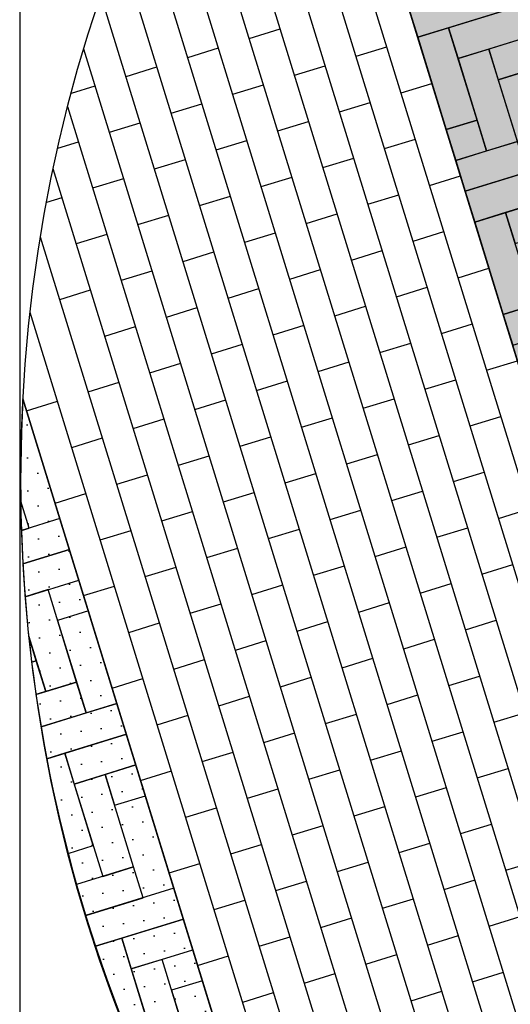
# Model space of a CAD drawing. Header units: metres. Extents: x 252743 to 254903, y 592696 to 593766.
# Tile 204 of 256: x 254463.93 to 254465, y 593477.78 to 593479.92. Entities that reach past the tile are written whole.
import ezdxf

# ---------------------------------------------------------------- set-up
doc = ezdxf.new("R2010")
doc.units = ezdxf.units.M
for name, color, linetype in [('N-WB-AANDUIDING PROFIEL', 4, 'Continuous'), ('N-WB-PROFIEL-ARC', 8, 'Continuous'), ('N-WB-PROFIEL-LIJN', 3, 'Continuous')]:
    doc.layers.add(name, color=color, linetype=linetype)
doc.layers.add('N-WB-PROFIEL-HULP', color=6, linetype='Continuous', plot=False)

msp = doc.modelspace()

# ---------------------------------------------------------------- hatches: boundary and pattern name
at = {"layer": 'N-WB-PROFIEL-ARC'}
h = msp.add_hatch(dxfattribs=at)
h.set_pattern_fill('DOTS', color=1, scale=0.025, angle=107.1329, style=0)
h.set_pattern_definition([(124.26576, (254452.98134, 593472.421015), (-0.04397181, -0.00594577), [0, -0.0396875])])
h.paths.add_polyline_path([(254465.7258, 593476.8729), (254467.1302, 593477.3058), (254465.9343, 593481.1859), (254464.5295, 593480.7527)])
h = msp.add_hatch(dxfattribs=at)
h.set_pattern_fill('DOTS', color=1, scale=0.025, angle=107.1329, style=0)
h.set_pattern_definition([(124.26576, (254450.572377, 593471.680058), (-0.04397181, -0.00594577), [0, -0.0396875])])
edge = h.paths.add_edge_path()
edge.add_arc((254467.1425, 593478.9173), 3.2068, 176.7685, 217.5036)
edge.add_line((254464.5985, 593476.9649), (254463.9408, 593479.0981))

# ---------------------------------------------------------------- linework, layer by layer
at = {"layer": 'N-WB-AANDUIDING PROFIEL', "lineweight": -3}
msp.add_circle((254467.1887, 593478.9229), 3.2527, dxfattribs=at)
at = {"layer": 'N-WB-PROFIEL-ARC'}
for p, q in [((254465.7255, 593476.8728), (254464.5295, 593480.7527)), ((254465.6586, 593476.8522), (254464.4699, 593480.7083)), ((254465.5917, 593476.8316), (254464.4205, 593480.6308)), ((254465.5248, 593476.811), (254464.3722, 593480.5499)), ((254465.4579, 593476.7903), (254464.325, 593480.4653)), ((254465.391, 593476.7697), (254464.279, 593480.3767)), ((254465.3241, 593476.7491), (254464.2344, 593480.2838)), ((254465.2262, 593476.8288), (254464.1913, 593480.186)), ((254465.1903, 593476.7079), (254464.1499, 593480.0828)), ((254465.1234, 593476.6872), (254464.1103, 593479.9734)), ((254464.4321, 593479.8803), (254464.499, 593479.9009)), ((254465.0565, 593476.6666), (254464.073, 593479.8569)), ((254464.2983, 593479.839), (254464.3652, 593479.8597)), ((254464.6637, 593479.8418), (254464.7306, 593479.8624)), ((254464.1645, 593479.7978), (254464.2314, 593479.8184)), ((254464.5299, 593479.8006), (254464.5968, 593479.8212)), ((254464.0459, 593479.7612), (254464.0976, 593479.7772)), ((254464.3961, 593479.7593), (254464.463, 593479.7799)), ((254464.7616, 593479.7621), (254464.8285, 593479.7827)), ((254464.9896, 593476.646), (254464.0383, 593479.7319)), ((254464.2623, 593479.7181), (254464.3292, 593479.7387)), ((254464.6278, 593479.7209), (254464.6947, 593479.7415)), ((254464.1285, 593479.6768), (254464.1954, 593479.6974)), ((254464.494, 593479.6796), (254464.5608, 593479.7002)), ((254464.0166, 593479.6423), (254464.0616, 593479.6562)), ((254464.3601, 593479.6384), (254464.427, 593479.659)), ((254464.7256, 593479.6411), (254464.7925, 593479.6618)), ((254464.2264, 593479.5971), (254464.2933, 593479.6177)), ((254464.5918, 593479.5999), (254464.6587, 593479.6205)), ((254464.9227, 593476.6254), (254464.0066, 593479.5969)), ((254464.458, 593479.5586), (254464.5249, 593479.5793)), ((254464.8234, 593479.5614), (254464.8903, 593479.582)), ((254464.0926, 593479.5559), (254464.1594, 593479.5765)), ((254464.3242, 593479.5174), (254464.3911, 593479.538)), ((254464.6896, 593479.5202), (254464.7565, 593479.5408)), ((254463.9922, 593479.5249), (254464.0256, 593479.5352)), ((254464.1904, 593479.4761), (254464.2573, 593479.4968)), ((254464.5558, 593479.4789), (254464.6227, 593479.4995)), ((254464.0566, 593479.4349), (254464.1235, 593479.4555)), ((254464.422, 593479.4377), (254464.4889, 593479.4583)), ((254464.7875, 593479.4405), (254464.8543, 593479.4611)), ((254464.8323, 593476.6808), (254463.9789, 593479.4492)), ((254464.2882, 593479.3964), (254464.3551, 593479.4171)), ((254464.6536, 593479.3992), (254464.7205, 593479.4198)), ((254464.1544, 593479.3552), (254464.2213, 593479.3758)), ((254464.5198, 593479.358), (254464.5867, 593479.3786)), ((254464.8853, 593479.3607), (254464.9522, 593479.3814)), ((254464.0206, 593479.3139), (254464.0875, 593479.3346)), ((254464.386, 593479.3167), (254464.4529, 593479.3373)), ((254464.7515, 593479.3195), (254464.8184, 593479.3401)), ((254464.7212, 593476.8037), (254463.9563, 593479.285)), ((254464.2522, 593479.2755), (254464.3191, 593479.2961)), ((254464.6177, 593479.2782), (254464.6846, 593479.2989)), ((254464.8493, 593479.2398), (254464.9162, 593479.2604)), ((254464.1184, 593479.2342), (254464.1853, 593479.2548)), ((254464.4839, 593479.237), (254464.5508, 593479.2576)), ((254464.3501, 593479.1957), (254464.417, 593479.2164)), ((254464.7155, 593479.1985), (254464.7824, 593479.2191)), ((254464.2163, 593479.1545), (254464.2832, 593479.1751)), ((254464.5817, 593479.1573), (254464.6486, 593479.1779)), ((254464.9472, 593479.1601), (254465.0141, 593479.1807)), ((254464.0825, 593479.1133), (254464.1494, 593479.1339)), ((254464.4479, 593479.116), (254464.5148, 593479.1367)), ((254464.8134, 593479.1188), (254464.8802, 593479.1394)), ((254464.6031, 593476.9495), (254463.9408, 593479.0981)), ((254463.9487, 593479.072), (254464.0156, 593479.0926)), ((254464.3141, 593479.0748), (254464.381, 593479.0954)), ((254464.6795, 593479.0776), (254464.7464, 593479.0982)), ((254464.1803, 593479.0335), (254464.2472, 593479.0542)), ((254464.5457, 593479.0363), (254464.6126, 593479.0569)), ((254464.9112, 593479.0391), (254464.9781, 593479.0597)), ((254464.0465, 593478.9923), (254464.1134, 593479.0129)), ((254464.412, 593478.9951), (254464.4788, 593479.0157)), ((254464.7774, 593478.9978), (254464.8443, 593479.0185)), ((254464.2781, 593478.9538), (254464.345, 593478.9744)), ((254464.6436, 593478.9566), (254464.7105, 593478.9772)), ((254464.8752, 593478.9181), (254464.9421, 593478.9387)), ((254464.1443, 593478.9126), (254464.2112, 593478.9332)), ((254464.5098, 593478.9153), (254464.5767, 593478.936)), ((254464.7414, 593478.8769), (254464.8083, 593478.8975)), ((254464.0105, 593478.8713), (254464.0774, 593478.892)), ((254464.376, 593478.8741), (254464.4429, 593478.8947)), ((254464.2422, 593478.8329), (254464.3091, 593478.8535)), ((254464.6076, 593478.8356), (254464.6745, 593478.8563)), ((254464.973, 593478.8384), (254465.0399, 593478.859)), ((254464.1084, 593478.7916), (254464.1753, 593478.8122)), ((254464.4738, 593478.7944), (254464.5407, 593478.815)), ((254464.8392, 593478.7972), (254464.9061, 593478.8178)), ((254464.34, 593478.7531), (254464.4069, 593478.7738)), ((254464.7054, 593478.7559), (254464.7723, 593478.7765)), ((254464.2062, 593478.7119), (254464.2731, 593478.7325)), ((254464.5716, 593478.7147), (254464.6385, 593478.7353)), ((254464.9371, 593478.7174), (254465.004, 593478.7381)), ((254464.0724, 593478.6706), (254464.1393, 593478.6913)), ((254464.4378, 593478.6734), (254464.5047, 593478.694)), ((254464.8033, 593478.6762), (254464.8702, 593478.6968)), ((254464.304, 593478.6322), (254464.3709, 593478.6528)), ((254464.6695, 593478.6349), (254464.7364, 593478.6556)), ((254464.9011, 593478.5965), (254464.968, 593478.6171)), ((254464.1702, 593478.5909), (254464.2371, 593478.6115)), ((254464.5357, 593478.5937), (254464.6026, 593478.6143)), ((254464.7673, 593478.5552), (254464.8342, 593478.5759)), ((254464.4019, 593478.5525), (254464.4688, 593478.5731)), ((254464.2681, 593478.5112), (254464.335, 593478.5318)), ((254464.6335, 593478.514), (254464.7004, 593478.5346)), ((254464.1343, 593478.47), (254464.2012, 593478.4906)), ((254464.4997, 593478.4727), (254464.5666, 593478.4934)), ((254464.8651, 593478.4755), (254464.932, 593478.4961)), ((254464.3659, 593478.4315), (254464.4328, 593478.4521)), ((254464.7313, 593478.4343), (254464.7982, 593478.4549)), ((254464.2321, 593478.3902), (254464.299, 593478.4109)), ((254464.5975, 593478.393), (254464.6644, 593478.4136)), ((254464.963, 593478.3958), (254465.0299, 593478.4164)), ((254464.4637, 593478.3518), (254464.5306, 593478.3724)), ((254464.8292, 593478.3545), (254464.896, 593478.3752)), ((254464.3299, 593478.3105), (254464.3968, 593478.3311)), ((254464.6954, 593478.3133), (254464.7623, 593478.3339)), ((254464.1961, 593478.2693), (254464.263, 593478.2899)), ((254464.5616, 593478.2721), (254464.6285, 593478.2927)), ((254464.927, 593478.2748), (254464.9939, 593478.2955)), ((254464.7932, 593478.2336), (254464.8601, 593478.2542)), ((254464.4278, 593478.2308), (254464.4946, 593478.2514)), ((254464.6594, 593478.1923), (254464.7263, 593478.213)), ((254464.294, 593478.1896), (254464.3609, 593478.2102)), ((254464.5256, 593478.1511), (254464.5925, 593478.1717)), ((254464.891, 593478.1539), (254464.9579, 593478.1745)), ((254464.3918, 593478.1098), (254464.4587, 593478.1305)), ((254464.7572, 593478.1126), (254464.8241, 593478.1332)), ((254464.258, 593478.0686), (254464.3249, 593478.0892)), ((254464.6234, 593478.0714), (254464.6903, 593478.092)), ((254464.9889, 593478.0742), (254465.0558, 593478.0948)), ((254464.4896, 593478.0301), (254464.5565, 593478.0507)), ((254464.8551, 593478.0329), (254464.922, 593478.0535)), ((254464.3558, 593477.9889), (254464.4227, 593478.0095)), ((254464.7213, 593477.9917), (254464.7882, 593478.0123)), ((254464.5875, 593477.9504), (254464.6544, 593477.971)), ((254464.9529, 593477.9532), (254465.0198, 593477.9738)), ((254464.4537, 593477.9092), (254464.5205, 593477.9298)), ((254464.8191, 593477.9119), (254464.886, 593477.9326)), ((254464.6853, 593477.8707), (254464.7522, 593477.8913)), ((254464.3199, 593477.8679), (254464.3868, 593477.8885)), ((254464.5515, 593477.8294), (254464.6184, 593477.8501)), ((254464.9169, 593477.8322), (254464.9838, 593477.8528)), ((254464.4177, 593477.7882), (254464.4846, 593477.8088)), ((254464.7831, 593477.791), (254464.85, 593477.8116))]:
    msp.add_line(p, q, dxfattribs=at)
at = {"layer": 'N-WB-PROFIEL-ARC', "flags": 128}
for points in [[(254464.9776, 593480.0119), (254464.777, 593479.95), (254464.7901, 593479.9072)], [(254464.9776, 593480.0119), (254464.777, 593479.95), (254464.7901, 593479.9072)], [(254463.9374, 593478.8123), (254463.954, 593478.8174), (254463.9359, 593478.8758)], [(254464.0208, 593478.838), (254463.9374, 593478.8123)], [(254463.9406, 593478.74), (254464.0415, 593478.7711), (254464.0208, 593478.838), (254463.9374, 593478.8123)], [(254464.0208, 593478.838), (254463.9374, 593478.8123)], [(254463.9406, 593478.74), (254464.0415, 593478.7711), (254464.0208, 593478.838), (254463.9374, 593478.8123)], [(254463.9454, 593478.6682), (254464.0621, 593478.7042), (254464.0415, 593478.7711), (254463.9406, 593478.74)], [(254463.9454, 593478.6682), (254464.0621, 593478.7042), (254464.0415, 593478.7711), (254463.9406, 593478.74)], [(254463.9532, 593478.5822), (254463.9902, 593478.4623), (254464.0571, 593478.4829), (254463.9952, 593478.6836), (254463.9454, 593478.6682)], [(254463.9596, 593478.5261), (254463.9696, 593478.5292), (254463.9532, 593478.5822)], [(254463.969, 593478.4558), (254463.9902, 593478.4623), (254463.9696, 593478.5292), (254463.9596, 593478.5261)], [(254463.969, 593478.4558), (254463.9902, 593478.4623), (254463.9696, 593478.5292), (254463.9596, 593478.5261)], [(254463.98, 593478.3859), (254464.0777, 593478.416), (254464.0571, 593478.4829), (254463.969, 593478.4558)], [(254463.98, 593478.3859), (254464.0777, 593478.416), (254464.0571, 593478.4829), (254463.969, 593478.4558)], [(254463.9924, 593478.3165), (254464.1652, 593478.3698), (254464.1446, 593478.4367), (254463.98, 593478.3859)], [(254464.0387, 593478.111), (254464.0933, 593478.1278), (254464.0315, 593478.3285), (254463.9924, 593478.3165)], [(254464.0769, 593477.9763), (254464.2015, 593478.0147), (254464.1809, 593478.0816), (254464.057, 593478.0434)], [(254464.0979, 593477.9095), (254464.289, 593477.9684), (254464.2684, 593478.0353), (254464.0768, 593477.9763)], [(254464.1699, 593477.7119), (254464.2171, 593477.7265), (254464.1552, 593477.9272), (254464.0979, 593477.9095)]]:
    msp.add_lwpolyline(points, dxfattribs=at)
for points in [[(254464.9776, 593480.0119), (254464.777, 593479.95), (254464.7976, 593479.8831), (254464.9983, 593479.945)], [(254464.9776, 593480.0119), (254464.777, 593479.95), (254464.7976, 593479.8831), (254464.9983, 593479.945)], [(254465.0652, 593479.9656), (254464.8645, 593479.9037), (254464.8851, 593479.8368), (254465.0858, 593479.8987)], [(254465.0652, 593479.9656), (254464.8645, 593479.9037), (254464.8851, 593479.8368), (254465.0858, 593479.8987)], [(254464.7976, 593479.8831), (254464.8595, 593479.6824), (254464.9264, 593479.703), (254464.8645, 593479.9037)], [(254464.7976, 593479.8831), (254464.8595, 593479.6824), (254464.9264, 593479.703), (254464.8645, 593479.9037)], [(254465.1527, 593479.9193), (254464.952, 593479.8574), (254464.9726, 593479.7906), (254465.1733, 593479.8524)], [(254465.1527, 593479.9193), (254464.952, 593479.8574), (254464.9726, 593479.7906), (254465.1733, 593479.8524)], [(254464.8851, 593479.8368), (254464.947, 593479.6361), (254465.0139, 593479.6568), (254464.952, 593479.8574)], [(254464.8851, 593479.8368), (254464.947, 593479.6361), (254465.0139, 593479.6568), (254464.952, 593479.8574)], [(254464.9726, 593479.7906), (254465.0345, 593479.5899), (254465.1014, 593479.6105), (254465.0395, 593479.8112)], [(254464.9726, 593479.7906), (254465.0345, 593479.5899), (254465.1014, 593479.6105), (254465.0395, 593479.8112)], [(254464.9264, 593479.703), (254464.8595, 593479.6824), (254464.8801, 593479.6155), (254464.947, 593479.6361)], [(254464.9264, 593479.703), (254464.8595, 593479.6824), (254464.8801, 593479.6155), (254464.947, 593479.6361)], [(254465.0139, 593479.6568), (254464.8801, 593479.6155), (254464.9007, 593479.5486), (254465.0345, 593479.5899)], [(254465.0139, 593479.6568), (254464.8801, 593479.6155), (254464.9007, 593479.5486), (254465.0345, 593479.5899)], [(254465.1014, 593479.6105), (254464.9007, 593479.5486), (254464.9214, 593479.4817), (254465.122, 593479.5436)], [(254465.1014, 593479.6105), (254464.9007, 593479.5486), (254464.9214, 593479.4817), (254465.122, 593479.5436)], [(254465.1889, 593479.5642), (254464.9882, 593479.5024), (254465.0089, 593479.4355), (254465.2095, 593479.4973)], [(254465.1889, 593479.5642), (254464.9882, 593479.5024), (254465.0089, 593479.4355), (254465.2095, 593479.4973)], [(254464.9214, 593479.4817), (254464.9832, 593479.2811), (254465.0501, 593479.3017), (254464.9882, 593479.5024)], [(254464.9214, 593479.4817), (254464.9832, 593479.2811), (254465.0501, 593479.3017), (254464.9882, 593479.5024)], [(254465.0501, 593479.3017), (254464.9832, 593479.2811), (254465.0039, 593479.2142), (254465.0708, 593479.2348)], [(254465.0501, 593479.3017), (254464.9832, 593479.2811), (254465.0039, 593479.2142), (254465.0708, 593479.2348)], [(254464.0158, 593478.6167), (254464.0777, 593478.416), (254464.1446, 593478.4367), (254464.0827, 593478.6373)], [(254464.0158, 593478.6167), (254464.0777, 593478.416), (254464.1446, 593478.4367), (254464.0827, 593478.6373)], [(254464.1652, 593478.3698), (254464.0315, 593478.3285), (254464.0521, 593478.2616), (254464.1859, 593478.3029)], [(254464.1652, 593478.3698), (254464.0315, 593478.3285), (254464.0521, 593478.2616), (254464.1859, 593478.3029)], [(254464.1859, 593478.3029), (254464.119, 593478.2823), (254464.1396, 593478.2154), (254464.2065, 593478.236)], [(254464.1859, 593478.3029), (254464.119, 593478.2823), (254464.1396, 593478.2154), (254464.2065, 593478.236)], [(254464.0521, 593478.2616), (254464.114, 593478.061), (254464.1809, 593478.0816), (254464.119, 593478.2823)], [(254464.0521, 593478.2616), (254464.114, 593478.061), (254464.1809, 593478.0816), (254464.119, 593478.2823)], [(254464.289, 593477.9684), (254464.1552, 593477.9272), (254464.1758, 593477.8603), (254464.3096, 593477.9015)], [(254464.289, 593477.9684), (254464.1552, 593477.9272), (254464.1758, 593477.8603), (254464.3096, 593477.9015)], [(254464.1758, 593477.8603), (254464.2377, 593477.6596), (254464.3046, 593477.6802), (254464.2427, 593477.8809)], [(254464.2634, 593477.814), (254464.3252, 593477.6133), (254464.3921, 593477.634), (254464.3303, 593477.8346)]]:
    msp.add_lwpolyline(points, close=True, dxfattribs=at)
at = {"layer": 'N-WB-PROFIEL-HULP'}
msp.add_line((254463.9336, 593482.2184), (254463.9336, 593451.4353), dxfattribs=at)
msp.add_lwpolyline([(254465.7258, 593476.8729), (254467.1302, 593477.3058), (254465.9343, 593481.1859), (254464.5295, 593480.7527), (254465.7258, 593476.8729)], close=True, dxfattribs=at)
msp.add_lwpolyline([(254463.9408, 593479.0981, 0.179636), (254464.5985, 593476.9649), (254463.9408, 593479.0981), (254463.9408, 593479.0981), (254463.9408, 593479.0981)], format="xyb", close=True, dxfattribs=at)
at = {"layer": 'N-WB-PROFIEL-LIJN'}
msp.add_lwpolyline([(254464.5295, 593480.7527), (254465.9343, 593481.1859), (254467.1304, 593477.3058), (254465.7255, 593476.8728)], close=True, dxfattribs=at)
msp.add_lwpolyline([(254463.9407, 593479.098), (254464.6033, 593476.9493)], dxfattribs=at)

doc.saveas('drawing.dxf')
